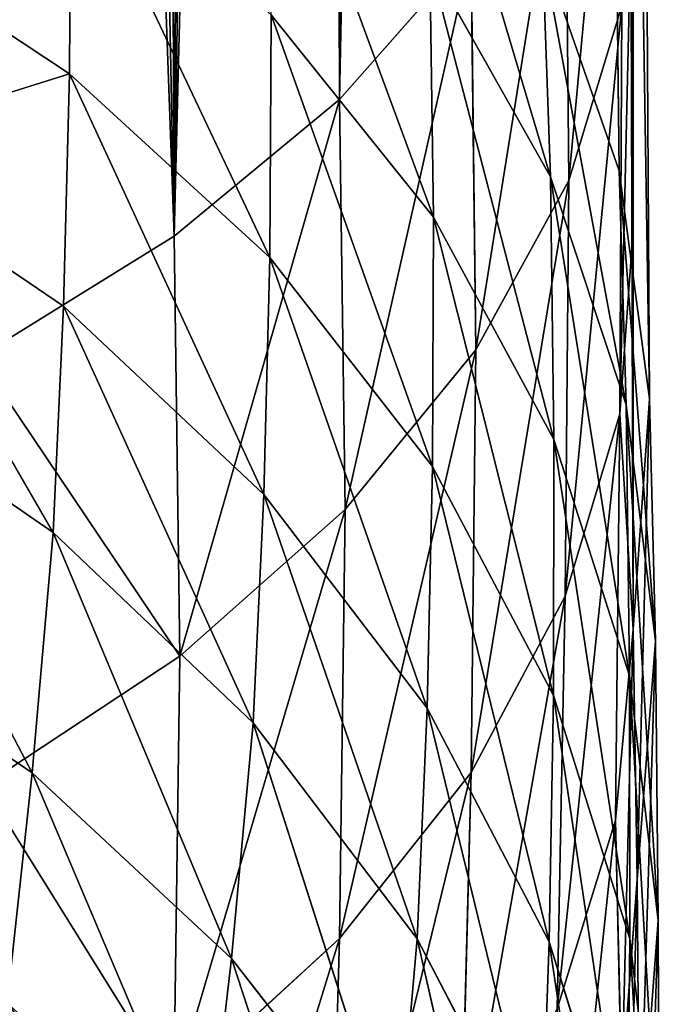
# Model space of a CAD drawing. Extents: x 0 to 21.4, y 0 to 18.7.
# Tile 26 of 256: x 11.7 to 12.3, y 3.3 to 4.3. Entities that reach past the tile are written whole.
import ezdxf

# ---------------------------------------------------------------- set-up
doc = ezdxf.new("R2010")
doc.units = 0
doc.header["$LTSCALE"] = 2.54
doc.layers.get('0').update_dxf_attribs({"color": 13, "linetype": 'CONTINUOUS'})

# ---------------------------------------------------------------- blocks, each defined once
blk = doc.blocks.new('GRUPUJ_36')
at = {"color": 0}
for p, q in [((11.68677, 10.45098, 2.63155), (11.4525, 10.44547, 2.65719)), ((11.68677, 10.45098, 2.63155), (11.4525, 10.44547, 2.65719)), ((11.68677, 10.45098, 2.63155), (11.45828, 10.42271, 2.41429)), ((11.68677, 10.45098, 2.63155), (11.45828, 10.42271, 2.41429)), ((11.95715, 10.45368, 2.57119), (11.68677, 10.45098, 2.63155)), ((11.95715, 10.45368, 2.57119), (11.68677, 10.45098, 2.63155)), ((11.9176, 10.43353, 2.84284), (11.68677, 10.45098, 2.63155)), ((11.9176, 10.43353, 2.84284), (11.68677, 10.45098, 2.63155)), ((11.95715, 10.45368, 2.57119), (11.72048, 10.42584, 2.36396)), ((11.95715, 10.45368, 2.57119), (11.72048, 10.42584, 2.36396)), ((12.21834, 10.45482, 2.48045), (11.95715, 10.45368, 2.57119)), ((12.21834, 10.45482, 2.48045), (11.95715, 10.45368, 2.57119)), ((12.19603, 10.43561, 2.77238), (11.95715, 10.45368, 2.57119)), ((12.19603, 10.43561, 2.77238), (11.95715, 10.45368, 2.57119)), ((12.21834, 10.45482, 2.48045), (11.97489, 10.42613, 2.28639)), ((12.21834, 10.45482, 2.48045), (11.97489, 10.42613, 2.28639)), ((11.4525, 10.44547, 2.65719), (5.57551, 10.41021, 2.59297)), ((11.4525, 10.44547, 2.65719), (5.57551, 10.35234, 2.31832)), ((11.4525, 10.44547, 2.65719), (5.57551, 10.41021, 2.59297)), ((11.4525, 10.44547, 2.65719), (5.57551, 10.35234, 2.31832)), ((11.4525, 10.44547, 2.65719), (11.2319, 10.41597, 2.43421)), ((11.4525, 10.44547, 2.65719), (11.2319, 10.41597, 2.43421)), ((11.67551, 10.42966, 2.87455), (11.4525, 10.44547, 2.65719)), ((11.67551, 10.42966, 2.87455), (11.4525, 10.44547, 2.65719)), ((11.9176, 10.43353, 2.84284), (11.67551, 10.42966, 2.87455)), ((11.9176, 10.43353, 2.84284), (11.67551, 10.42966, 2.87455)), ((12.19603, 10.43561, 2.77238), (11.9176, 10.43353, 2.84284)), ((12.19603, 10.43561, 2.77238), (11.9176, 10.43353, 2.84284)), ((12.11844, 10.41847, 2.98652), (11.9176, 10.43353, 2.84284)), ((12.11844, 10.41847, 2.98652), (11.9176, 10.43353, 2.84284)), ((11.67551, 10.42966, 2.87455), (5.57551, 10.41021, 2.59297)), ((11.67551, 10.42966, 2.87455), (5.57551, 10.41021, 2.59297)), ((10.90248, 10.42966, 2.87455), (11.289, 10.42966, 2.87455)), ((10.90248, 10.42966, 2.87455), (11.289, 10.42966, 2.87455)), ((11.45828, 10.42271, 2.41429), (11.2319, 10.41597, 2.43421)), ((11.45828, 10.42271, 2.41429), (11.2319, 10.41597, 2.43421)), ((11.45828, 10.42271, 2.41429), (11.23775, 10.34939, 2.19643)), ((11.45828, 10.42271, 2.41429), (11.23775, 10.34939, 2.19643)), ((11.289, 10.42966, 2.87455), (11.67551, 10.42966, 2.87455)), ((11.289, 10.42966, 2.87455), (11.67551, 10.42966, 2.87455)), ((11.46687, 10.41654, 3.04597), (11.289, 10.42966, 2.87455)), ((11.46687, 10.41654, 3.04597), (11.289, 10.42966, 2.87455)), ((11.72048, 10.42584, 2.36396), (11.45828, 10.42271, 2.41429)), ((11.72048, 10.42584, 2.36396), (11.45828, 10.42271, 2.41429)), ((11.72048, 10.42584, 2.36396), (11.49184, 10.35278, 2.15577)), ((11.72048, 10.42584, 2.36396), (11.49184, 10.35278, 2.15577)), ((11.86002, 10.41229, 3.03229), (11.67551, 10.42966, 2.87455)), ((11.86002, 10.41229, 3.03229), (11.67551, 10.42966, 2.87455)), ((11.97489, 10.42613, 2.28639), (11.72048, 10.42584, 2.36396)), ((11.97489, 10.42613, 2.28639), (11.72048, 10.42584, 2.36396)), ((11.97489, 10.42613, 2.28639), (11.73952, 10.35237, 2.09129)), ((11.97489, 10.42613, 2.28639), (11.73952, 10.35237, 2.09129)), ((12.21818, 10.42355, 2.18273), (11.97489, 10.42613, 2.28639)), ((12.21818, 10.42355, 2.18273), (11.97489, 10.42613, 2.28639)), ((12.21818, 10.42355, 2.18273), (11.97783, 10.34815, 2.00395)), ((12.21818, 10.42355, 2.18273), (11.97783, 10.34815, 2.00395)), ((11.2319, 10.41597, 2.43421), (5.57551, 10.35234, 2.31832)), ((11.2319, 10.41597, 2.43421), (5.57551, 10.35234, 2.31832)), ((11.2319, 10.41597, 2.43421), (11.01913, 10.34189, 2.2111)), ((11.2319, 10.41597, 2.43421), (11.01913, 10.34189, 2.2111)), ((11.46687, 10.41654, 3.04597), (11.07237, 10.41846, 3.05556)), ((11.24128, 10.36724, 3.23795), (11.07237, 10.41846, 3.05556)), ((11.24128, 10.36724, 3.23795), (11.07237, 10.41846, 3.05556)), ((11.46687, 10.41654, 3.04597), (11.07237, 10.41846, 3.05556)), ((11.6433, 10.36376, 3.21867), (11.46687, 10.41654, 3.04597)), ((11.86002, 10.41229, 3.03229), (11.46687, 10.41654, 3.04597)), ((11.6433, 10.36376, 3.21867), (11.46687, 10.41654, 3.04597)), ((11.86002, 10.41229, 3.03229), (11.46687, 10.41654, 3.04597)), ((12.11844, 10.41847, 2.98652), (11.86002, 10.41229, 3.03229)), ((12.11844, 10.41847, 2.98652), (11.86002, 10.41229, 3.03229)), ((12.04258, 10.3561, 3.1907), (11.86002, 10.41229, 3.03229)), ((12.04258, 10.3561, 3.1907), (11.86002, 10.41229, 3.03229)), ((11.24128, 10.36724, 3.23795), (10.8654, 10.36381, 3.24799)), ((11.24128, 10.36724, 3.23795), (10.8654, 10.36381, 3.24799)), ((11.6433, 10.36376, 3.21867), (11.24128, 10.36724, 3.23795)), ((11.40505, 10.27724, 3.41723), (11.24128, 10.36724, 3.23795)), ((11.40505, 10.27724, 3.41723), (11.24128, 10.36724, 3.23795)), ((11.6433, 10.36376, 3.21867), (11.24128, 10.36724, 3.23795)), ((11.81394, 10.27263, 3.38839), (11.6433, 10.36376, 3.21867)), ((12.04258, 10.3561, 3.1907), (11.6433, 10.36376, 3.21867)), ((11.81394, 10.27263, 3.38839), (11.6433, 10.36376, 3.21867)), ((12.04258, 10.3561, 3.1907), (11.6433, 10.36376, 3.21867)), ((11.23775, 10.34939, 2.19643), (11.01913, 10.34189, 2.2111)), ((11.23775, 10.34939, 2.19643), (11.01913, 10.34189, 2.2111)), ((11.23775, 10.34939, 2.19643), (11.03062, 10.23284, 1.98332)), ((11.23775, 10.34939, 2.19643), (11.03062, 10.23284, 1.98332)), ((11.49184, 10.35278, 2.15577), (11.23775, 10.34939, 2.19643)), ((11.49184, 10.35278, 2.15577), (11.23775, 10.34939, 2.19643)), ((11.49184, 10.35278, 2.15577), (11.27686, 10.23629, 1.95177)), ((11.49184, 10.35278, 2.15577), (11.27686, 10.23629, 1.95177)), ((11.73952, 10.35237, 2.09129), (11.49184, 10.35278, 2.15577)), ((11.73952, 10.35237, 2.09129), (11.49184, 10.35278, 2.15577)), ((11.73952, 10.35237, 2.09129), (11.51802, 10.23535, 1.89998)), ((11.73952, 10.35237, 2.09129), (11.51802, 10.23535, 1.89998)), ((11.97783, 10.34815, 2.00395), (11.73952, 10.35237, 2.09129)), ((11.97783, 10.34815, 2.00395), (11.73952, 10.35237, 2.09129)), ((11.97783, 10.34815, 2.00395), (11.75155, 10.23004, 1.82872)), ((11.97783, 10.34815, 2.00395), (11.75155, 10.23004, 1.82872)), ((12.20388, 10.34019, 1.89508), (11.97783, 10.34815, 2.00395)), ((12.20388, 10.34019, 1.89508), (11.97783, 10.34815, 2.00395)), ((12.20388, 10.34019, 1.89508), (11.9749, 10.22042, 1.73911)), ((12.20388, 10.34019, 1.89508), (11.9749, 10.22042, 1.73911)), ((12.42462, 10.32347, 1.76658), (11.9749, 10.22042, 1.73911)), ((12.42462, 10.32347, 1.76658), (11.9749, 10.22042, 1.73911)), ((11.40505, 10.27724, 3.41723), (11.01839, 10.27269, 3.43163)), ((11.40505, 10.27724, 3.41723), (11.01839, 10.27269, 3.43163)), ((11.16282, 10.14546, 3.60716), (11.01839, 10.27269, 3.43163)), ((11.16282, 10.14546, 3.60716), (11.01839, 10.27269, 3.43163)), ((11.81394, 10.27263, 3.38839), (11.40505, 10.27724, 3.41723)), ((11.81394, 10.27263, 3.38839), (11.40505, 10.27724, 3.41723)), ((11.55966, 10.15069, 3.58898), (11.40505, 10.27724, 3.41723)), ((11.55966, 10.15069, 3.58898), (11.40505, 10.27724, 3.41723)), ((11.97458, 10.14538, 3.55096), (11.81394, 10.27263, 3.38839)), ((12.21868, 10.26247, 3.34588), (11.81394, 10.27263, 3.38839)), ((11.97458, 10.14538, 3.55096), (11.81394, 10.27263, 3.38839)), ((12.21868, 10.26247, 3.34588), (11.81394, 10.27263, 3.38839)), ((11.27686, 10.23629, 1.95177), (11.03062, 10.23284, 1.98332)), ((11.27686, 10.23629, 1.95177), (11.03062, 10.23284, 1.98332)), ((11.27686, 10.23629, 1.95177), (11.08085, 10.07924, 1.75696)), ((11.27686, 10.23629, 1.95177), (11.08085, 10.07924, 1.75696)), ((11.51802, 10.23535, 1.89998), (11.27686, 10.23629, 1.95177)), ((11.51802, 10.23535, 1.89998), (11.27686, 10.23629, 1.95177)), ((11.51802, 10.23535, 1.89998), (11.31586, 10.07797, 1.71714)), ((11.51802, 10.23535, 1.89998), (11.31586, 10.07797, 1.71714)), ((11.75155, 10.23004, 1.82872), (11.51802, 10.23535, 1.89998)), ((11.75155, 10.23004, 1.82872), (11.51802, 10.23535, 1.89998)), ((11.75155, 10.23004, 1.82872), (11.5449, 10.07213, 1.66136)), ((11.75155, 10.23004, 1.82872), (11.5449, 10.07213, 1.66136)), ((11.9749, 10.22042, 1.73911), (11.75155, 10.23004, 1.82872)), ((11.9749, 10.22042, 1.73911), (11.75155, 10.23004, 1.82872)), ((11.9749, 10.22042, 1.73911), (11.5449, 10.07213, 1.66136)), ((11.9749, 10.22042, 1.73911), (11.5449, 10.07213, 1.66136)), ((11.9749, 10.22042, 1.73911), (11.76583, 10.06179, 1.59049)), ((11.9749, 10.22042, 1.73911), (11.76583, 10.06179, 1.59049)), ((12.19916, 10.20074, 1.63281), (11.9749, 10.22042, 1.73911)), ((12.19916, 10.20074, 1.63281), (11.9749, 10.22042, 1.73911)), ((12.19916, 10.20074, 1.63281), (11.76583, 10.06179, 1.59049)), ((12.19916, 10.20074, 1.63281), (11.76583, 10.06179, 1.59049)), ((12.19916, 10.20074, 1.63281), (11.994, 10.04096, 1.50595)), ((12.19916, 10.20074, 1.63281), (11.994, 10.04096, 1.50595)), ((12.40859, 10.17675, 1.51129), (11.994, 10.04096, 1.50595)), ((12.40859, 10.17675, 1.51129), (11.994, 10.04096, 1.50595)), ((11.16282, 10.14546, 3.60716), (5.57551, 10.12797, 3.69745)), ((11.16282, 10.14546, 3.60716), (5.57551, 10.12797, 3.69745)), ((11.55966, 10.15069, 3.58898), (11.16282, 10.14546, 3.60716)), ((11.55966, 10.15069, 3.58898), (11.16282, 10.14546, 3.60716)), ((11.29513, 9.98524, 3.77024), (11.16282, 10.14546, 3.60716)), ((11.29513, 9.98524, 3.77024), (11.16282, 10.14546, 3.60716)), ((11.70129, 9.99071, 3.74898), (11.55966, 10.15069, 3.58898)), ((11.97458, 10.14538, 3.55096), (11.55966, 10.15069, 3.58898)), ((11.97458, 10.14538, 3.55096), (11.55966, 10.15069, 3.58898)), ((11.70129, 9.99071, 3.74898), (11.55966, 10.15069, 3.58898)), ((12.384, 10.13371, 3.49403), (11.97458, 10.14538, 3.55096)), ((12.12128, 9.98517, 3.70236), (11.97458, 10.14538, 3.55096)), ((12.384, 10.13371, 3.49403), (11.97458, 10.14538, 3.55096)), ((12.12128, 9.98517, 3.70236), (11.97458, 10.14538, 3.55096)), ((11.31586, 10.07797, 1.71714), (11.08085, 10.07924, 1.75696)), ((11.31586, 10.07797, 1.71714), (11.08085, 10.07924, 1.75696)), ((11.31586, 10.07797, 1.71714), (11.13801, 9.8841, 1.5473)), ((11.31586, 10.07797, 1.71714), (11.13801, 9.8841, 1.5473)), ((11.5449, 10.07213, 1.66136), (11.31586, 10.07797, 1.71714)), ((11.5449, 10.07213, 1.66136), (11.31586, 10.07797, 1.71714)), ((11.5449, 10.07213, 1.66136), (11.36297, 9.8783, 1.50599)), ((11.5449, 10.07213, 1.66136), (11.36297, 9.8783, 1.50599)), ((11.76583, 10.06179, 1.59049), (11.5449, 10.07213, 1.66136)), ((11.76583, 10.06179, 1.59049), (11.5449, 10.07213, 1.66136)), ((11.76583, 10.06179, 1.59049), (11.36297, 9.8783, 1.50599)), ((11.76583, 10.06179, 1.59049), (11.36297, 9.8783, 1.50599)), ((11.76583, 10.06179, 1.59049), (11.58181, 9.86821, 1.45289)), ((11.76583, 10.06179, 1.59049), (11.58181, 9.86821, 1.45289)), ((11.994, 10.04096, 1.50595), (11.76583, 10.06179, 1.59049)), ((11.994, 10.04096, 1.50595), (11.76583, 10.06179, 1.59049)), ((11.994, 10.04096, 1.50595), (11.58181, 9.86821, 1.45289)), ((11.994, 10.04096, 1.50595), (11.58181, 9.86821, 1.45289)), ((11.994, 10.04096, 1.50595), (11.81419, 9.84807, 1.38912)), ((11.994, 10.04096, 1.50595), (11.81419, 9.84807, 1.38912)), ((12.21011, 10.01564, 1.40887), (11.994, 10.04096, 1.50595)), ((12.21011, 10.01564, 1.40887), (11.994, 10.04096, 1.50595)), ((12.21011, 10.01564, 1.40887), (11.81419, 9.84807, 1.38912)), ((12.21011, 10.01564, 1.40887), (11.81419, 9.84807, 1.38912)), ((11.29513, 9.98524, 3.77024), (5.57551, 9.96699, 3.8645)), ((11.29513, 9.98524, 3.77024), (5.57551, 9.96699, 3.8645)), ((11.70129, 9.99071, 3.74898), (11.29513, 9.98524, 3.77024)), ((11.70129, 9.99071, 3.74898), (11.29513, 9.98524, 3.77024)), ((11.41207, 9.79599, 3.91688), (11.29513, 9.98524, 3.77024)), ((11.41207, 9.79599, 3.91688), (11.29513, 9.98524, 3.77024)), ((11.82647, 9.80122, 3.89329), (11.70129, 9.99071, 3.74898)), ((12.12128, 9.98517, 3.70236), (11.70129, 9.99071, 3.74898)), ((12.12128, 9.98517, 3.70236), (11.70129, 9.99071, 3.74898)), ((11.82647, 9.80122, 3.89329), (11.70129, 9.99071, 3.74898)), ((11.13801, 9.8841, 1.5473), (10.90862, 9.8855, 1.57615)), ((11.13801, 9.8841, 1.5473), (10.90862, 9.8855, 1.57615)), ((11.13801, 9.8841, 1.5473), (10.98884, 9.6585, 1.39462)), ((11.13801, 9.8841, 1.5473), (10.98884, 9.6585, 1.39462)), ((11.36297, 9.8783, 1.50599), (11.13801, 9.8841, 1.5473)), ((11.36297, 9.8783, 1.50599), (11.13801, 9.8841, 1.5473)), ((11.36297, 9.8783, 1.50599), (11.21025, 9.65334, 1.36643)), ((11.36297, 9.8783, 1.50599), (11.21025, 9.65334, 1.36643)), ((11.58181, 9.86821, 1.45289), (11.36297, 9.8783, 1.50599)), ((11.58181, 9.86821, 1.45289), (11.36297, 9.8783, 1.50599)), ((11.58181, 9.86821, 1.45289), (11.21025, 9.65334, 1.36643)), ((11.58181, 9.86821, 1.45289), (11.21025, 9.65334, 1.36643)), ((11.58181, 9.86821, 1.45289), (11.42738, 9.64444, 1.32968)), ((11.58181, 9.86821, 1.45289), (11.42738, 9.64444, 1.32968)), ((11.81419, 9.84807, 1.38912), (11.58181, 9.86821, 1.45289)), ((11.81419, 9.84807, 1.38912), (11.58181, 9.86821, 1.45289)), ((11.81419, 9.84807, 1.38912), (11.42738, 9.64444, 1.32968)), ((11.81419, 9.84807, 1.38912), (11.42738, 9.64444, 1.32968)), ((11.81419, 9.84807, 1.38912), (11.66416, 9.62681, 1.28521)), ((11.81419, 9.84807, 1.38912), (11.66416, 9.62681, 1.28521)), ((12.03723, 9.82363, 1.31554), (11.81419, 9.84807, 1.38912)), ((12.03723, 9.82363, 1.31554), (11.81419, 9.84807, 1.38912))]:
    blk.add_line(p, q, dxfattribs=at)
mesh = blk.add_polyface(dxfattribs=at)
corners = [(11.2319, 10.41597, 2.43421), (11.68677, 10.45098, 2.63155), (11.45828, 10.42271, 2.41429), (11.4525, 10.44547, 2.65719)]
mesh.append_faces([[corners[k] for k in face] for face in [(0, 1, 2), (1, 0, 3)]], dxfattribs={"vtx0": -1, "color": 0})
mesh = blk.add_polyface(dxfattribs=at)
corners = [(11.4525, 10.44547, 2.65719), (11.9176, 10.43353, 2.84284), (11.68677, 10.45098, 2.63155), (11.67551, 10.42966, 2.87455)]
mesh.append_faces([[corners[k] for k in face] for face in [(0, 1, 2), (1, 0, 3)]], dxfattribs={"vtx0": -1, "color": 0})
mesh = blk.add_polyface(dxfattribs=at)
corners = [(11.45828, 10.42271, 2.41429), (11.95715, 10.45368, 2.57119), (11.72048, 10.42584, 2.36396), (11.68677, 10.45098, 2.63155)]
mesh.append_faces([[corners[k] for k in face] for face in [(0, 1, 2), (1, 0, 3)]], dxfattribs={"vtx0": -1, "color": 0})
mesh = blk.add_polyface(dxfattribs=at)
corners = [(11.68677, 10.45098, 2.63155), (12.19603, 10.43561, 2.77238), (11.95715, 10.45368, 2.57119), (11.9176, 10.43353, 2.84284)]
mesh.append_faces([[corners[k] for k in face] for face in [(0, 1, 2), (1, 0, 3)]], dxfattribs={"vtx0": -1, "color": 0})
mesh = blk.add_polyface(dxfattribs=at)
corners = [(11.72048, 10.42584, 2.36396), (12.21834, 10.45482, 2.48045), (11.97489, 10.42613, 2.28639), (11.95715, 10.45368, 2.57119)]
mesh.append_faces([[corners[k] for k in face] for face in [(0, 1, 2), (1, 0, 3)]], dxfattribs={"vtx0": -1, "color": 0})
mesh = blk.add_polyface(dxfattribs=at)
corners = [(11.95715, 10.45368, 2.57119), (12.46388, 10.43774, 2.66871), (12.21834, 10.45482, 2.48045), (12.19603, 10.43561, 2.77238)]
mesh.append_faces([[corners[k] for k in face] for face in [(0, 1, 2), (1, 0, 3)]], dxfattribs={"vtx0": -1, "color": 0})
mesh = blk.add_polyface(dxfattribs=at)
corners = [(11.97489, 10.42613, 2.28639), (12.46668, 10.45438, 2.36066), (12.21818, 10.42355, 2.18273), (12.21834, 10.45482, 2.48045)]
mesh.append_faces([[corners[k] for k in face] for face in [(0, 1, 2), (1, 0, 3)]], dxfattribs={"vtx0": -1, "color": 0})
mesh = blk.add_polyface(dxfattribs=at)
corners = [(11.4525, 10.44547, 2.65719), (5.57551, 10.35234, 2.31832), (5.57551, 10.41021, 2.59297)]
mesh.append_faces([[corners[k] for k in face] for face in [(0, 1, 2)]], dxfattribs={"color": 0})
mesh = blk.add_polyface(dxfattribs=at)
corners = [(11.67551, 10.42966, 2.87455), (11.4525, 10.44547, 2.65719), (5.57551, 10.41021, 2.59297)]
mesh.append_faces([[corners[k] for k in face] for face in [(0, 1, 2)]], dxfattribs={"color": 0})
mesh = blk.add_polyface(dxfattribs=at)
corners = [(11.4525, 10.44547, 2.65719), (11.2319, 10.41597, 2.43421), (5.57551, 10.35234, 2.31832)]
mesh.append_faces([[corners[k] for k in face] for face in [(0, 1, 2)]], dxfattribs={"color": 0})
mesh = blk.add_polyface(dxfattribs=at)
corners = [(11.67551, 10.42966, 2.87455), (12.11844, 10.41847, 2.98652), (11.9176, 10.43353, 2.84284), (11.86002, 10.41229, 3.03229)]
mesh.append_faces([[corners[k] for k in face] for face in [(0, 1, 2), (1, 0, 3)]], dxfattribs={"vtx0": -1, "color": 0})
mesh = blk.add_polyface(dxfattribs=at)
corners = [(11.9176, 10.43353, 2.84284), (12.40889, 10.42092, 2.90096), (12.19603, 10.43561, 2.77238), (12.11844, 10.41847, 2.98652)]
mesh.append_faces([[corners[k] for k in face] for face in [(0, 1, 2), (1, 0, 3)]], dxfattribs={"vtx0": -1, "color": 0})
mesh = blk.add_polyface(dxfattribs=at)
corners = [(5.57551, 10.42966, 2.87455), (11.289, 10.42966, 2.87455), (5.57551, 10.41021, 2.59297), (10.90248, 10.42966, 2.87455), (10.5489, 10.42966, 2.87455), (11.67551, 10.42966, 2.87455)]
mesh.append_faces([[corners[k] for k in face] for face in [(3, 0, 4)]], dxfattribs={"vtx0": -1, "color": 0})
mesh.append_faces([[corners[k] for k in face] for face in [(0, 1, 2), (1, 0, 3)]], dxfattribs={"vtx0": -1, "vtx1": -1, "color": 0})
mesh.append_faces([[corners[k] for k in face] for face in [(5, 2, 1)]], dxfattribs={"vtx1": -1, "color": 0})
mesh = blk.add_polyface(dxfattribs=at)
corners = [(10.90248, 10.42966, 2.87455), (11.46687, 10.41654, 3.04597), (11.289, 10.42966, 2.87455), (11.07237, 10.41846, 3.05556)]
mesh.append_faces([[corners[k] for k in face] for face in [(0, 1, 2), (1, 0, 3)]], dxfattribs={"vtx0": -1, "color": 0})
mesh = blk.add_polyface(dxfattribs=at)
corners = [(11.01913, 10.34189, 2.2111), (11.45828, 10.42271, 2.41429), (11.23775, 10.34939, 2.19643), (11.2319, 10.41597, 2.43421)]
mesh.append_faces([[corners[k] for k in face] for face in [(0, 1, 2), (1, 0, 3)]], dxfattribs={"vtx0": -1, "color": 0})
mesh = blk.add_polyface(dxfattribs=at)
corners = [(11.23775, 10.34939, 2.19643), (11.72048, 10.42584, 2.36396), (11.49184, 10.35278, 2.15577), (11.45828, 10.42271, 2.41429)]
mesh.append_faces([[corners[k] for k in face] for face in [(0, 1, 2), (1, 0, 3)]], dxfattribs={"vtx0": -1, "color": 0})
mesh = blk.add_polyface(dxfattribs=at)
corners = [(11.46687, 10.41654, 3.04597), (11.67551, 10.42966, 2.87455), (11.289, 10.42966, 2.87455), (11.86002, 10.41229, 3.03229)]
mesh.append_faces([[corners[k] for k in face] for face in [(0, 1, 2), (1, 0, 3)]], dxfattribs={"vtx0": -1, "color": 0})
mesh = blk.add_polyface(dxfattribs=at)
corners = [(11.49184, 10.35278, 2.15577), (11.97489, 10.42613, 2.28639), (11.73952, 10.35237, 2.09129), (11.72048, 10.42584, 2.36396)]
mesh.append_faces([[corners[k] for k in face] for face in [(0, 1, 2), (1, 0, 3)]], dxfattribs={"vtx0": -1, "color": 0})
mesh = blk.add_polyface(dxfattribs=at)
corners = [(11.73952, 10.35237, 2.09129), (12.21818, 10.42355, 2.18273), (11.97783, 10.34815, 2.00395), (11.97489, 10.42613, 2.28639)]
mesh.append_faces([[corners[k] for k in face] for face in [(0, 1, 2), (1, 0, 3)]], dxfattribs={"vtx0": -1, "color": 0})
mesh = blk.add_polyface(dxfattribs=at)
corners = [(11.97783, 10.34815, 2.00395), (12.44713, 10.41814, 2.05455), (12.20388, 10.34019, 1.89508), (12.21818, 10.42355, 2.18273)]
mesh.append_faces([[corners[k] for k in face] for face in [(0, 1, 2), (1, 0, 3)]], dxfattribs={"vtx0": -1, "color": 0})
mesh = blk.add_polyface(dxfattribs=at)
corners = [(5.57551, 10.35234, 2.31832), (11.01913, 10.34189, 2.2111), (5.57551, 10.25749, 2.05737), (11.2319, 10.41597, 2.43421)]
mesh.append_faces([[corners[k] for k in face] for face in [(0, 1, 2), (1, 0, 3)]], dxfattribs={"vtx0": -1, "color": 0})
mesh = blk.add_polyface(dxfattribs=at)
corners = [(10.7076, 10.41656, 3.06076), (11.24128, 10.36724, 3.23795), (11.07237, 10.41846, 3.05556), (10.8654, 10.36381, 3.24799)]
mesh.append_faces([[corners[k] for k in face] for face in [(0, 1, 2), (1, 0, 3)]], dxfattribs={"vtx0": -1, "color": 0})
mesh = blk.add_polyface(dxfattribs=at)
corners = [(11.07237, 10.41846, 3.05556), (11.6433, 10.36376, 3.21867), (11.46687, 10.41654, 3.04597), (11.24128, 10.36724, 3.23795)]
mesh.append_faces([[corners[k] for k in face] for face in [(0, 1, 2), (1, 0, 3)]], dxfattribs={"vtx0": -1, "color": 0})
mesh = blk.add_polyface(dxfattribs=at)
corners = [(11.46687, 10.41654, 3.04597), (12.04258, 10.3561, 3.1907), (11.86002, 10.41229, 3.03229), (11.6433, 10.36376, 3.21867)]
mesh.append_faces([[corners[k] for k in face] for face in [(0, 1, 2), (1, 0, 3)]], dxfattribs={"vtx0": -1, "color": 0})
mesh = blk.add_polyface(dxfattribs=at)
corners = [(11.86002, 10.41229, 3.03229), (12.31833, 10.36404, 3.12994), (12.11844, 10.41847, 2.98652), (12.04258, 10.3561, 3.1907)]
mesh.append_faces([[corners[k] for k in face] for face in [(0, 1, 2), (1, 0, 3)]], dxfattribs={"vtx0": -1, "color": 0})
mesh = blk.add_polyface(dxfattribs=at)
corners = [(10.8654, 10.36381, 3.24799), (11.40505, 10.27724, 3.41723), (11.24128, 10.36724, 3.23795), (11.01839, 10.27269, 3.43163)]
mesh.append_faces([[corners[k] for k in face] for face in [(0, 1, 2), (1, 0, 3)]], dxfattribs={"vtx0": -1, "color": 0})
mesh = blk.add_polyface(dxfattribs=at)
corners = [(11.24128, 10.36724, 3.23795), (11.81394, 10.27263, 3.38839), (11.6433, 10.36376, 3.21867), (11.40505, 10.27724, 3.41723)]
mesh.append_faces([[corners[k] for k in face] for face in [(0, 1, 2), (1, 0, 3)]], dxfattribs={"vtx0": -1, "color": 0})
mesh = blk.add_polyface(dxfattribs=at)
corners = [(11.6433, 10.36376, 3.21867), (12.21868, 10.26247, 3.34588), (12.04258, 10.3561, 3.1907), (11.81394, 10.27263, 3.38839)]
mesh.append_faces([[corners[k] for k in face] for face in [(0, 1, 2), (1, 0, 3)]], dxfattribs={"vtx0": -1, "color": 0})
mesh = blk.add_polyface(dxfattribs=at)
corners = [(10.81943, 10.22505, 1.99335), (11.23775, 10.34939, 2.19643), (11.03062, 10.23284, 1.98332), (11.01913, 10.34189, 2.2111)]
mesh.append_faces([[corners[k] for k in face] for face in [(0, 1, 2), (1, 0, 3)]], dxfattribs={"vtx0": -1, "color": 0})
mesh = blk.add_polyface(dxfattribs=at)
corners = [(11.03062, 10.23284, 1.98332), (11.49184, 10.35278, 2.15577), (11.27686, 10.23629, 1.95177), (11.23775, 10.34939, 2.19643)]
mesh.append_faces([[corners[k] for k in face] for face in [(0, 1, 2), (1, 0, 3)]], dxfattribs={"vtx0": -1, "color": 0})
mesh = blk.add_polyface(dxfattribs=at)
corners = [(11.27686, 10.23629, 1.95177), (11.73952, 10.35237, 2.09129), (11.51802, 10.23535, 1.89998), (11.49184, 10.35278, 2.15577)]
mesh.append_faces([[corners[k] for k in face] for face in [(0, 1, 2), (1, 0, 3)]], dxfattribs={"vtx0": -1, "color": 0})
mesh = blk.add_polyface(dxfattribs=at)
corners = [(11.51802, 10.23535, 1.89998), (11.97783, 10.34815, 2.00395), (11.75155, 10.23004, 1.82872), (11.73952, 10.35237, 2.09129)]
mesh.append_faces([[corners[k] for k in face] for face in [(0, 1, 2), (1, 0, 3)]], dxfattribs={"vtx0": -1, "color": 0})
mesh = blk.add_polyface(dxfattribs=at)
corners = [(11.75155, 10.23004, 1.82872), (12.20388, 10.34019, 1.89508), (11.9749, 10.22042, 1.73911), (11.97783, 10.34815, 2.00395)]
mesh.append_faces([[corners[k] for k in face] for face in [(0, 1, 2), (1, 0, 3)]], dxfattribs={"vtx0": -1, "color": 0})
mesh = blk.add_polyface(dxfattribs=at)
corners = [(12.20388, 10.34019, 1.89508), (12.42462, 10.32347, 1.76658), (11.9749, 10.22042, 1.73911)]
mesh.append_faces([[corners[k] for k in face] for face in [(0, 1, 2)]], dxfattribs={"color": 0})
mesh = blk.add_polyface(dxfattribs=at)
corners = [(12.42462, 10.32347, 1.76658), (12.19916, 10.20074, 1.63281), (11.9749, 10.22042, 1.73911)]
mesh.append_faces([[corners[k] for k in face] for face in [(0, 1, 2)]], dxfattribs={"color": 0})
mesh = blk.add_polyface(dxfattribs=at)
corners = [(5.57551, 10.25749, 3.51014), (11.16282, 10.14546, 3.60716), (11.01839, 10.27269, 3.43163), (5.57551, 10.19273, 3.6038), (5.57551, 10.12797, 3.69745)]
mesh.append_faces([[corners[k] for k in face] for face in [(0, 1, 2), (1, 3, 4)]], dxfattribs={"vtx0": -1, "color": 0})
mesh.append_faces([[corners[k] for k in face] for face in [(1, 0, 3)]], dxfattribs={"vtx0": -1, "vtx2": -1, "color": 0})
mesh = blk.add_polyface(dxfattribs=at)
corners = [(11.01839, 10.27269, 3.43163), (11.55966, 10.15069, 3.58898), (11.40505, 10.27724, 3.41723), (11.16282, 10.14546, 3.60716)]
mesh.append_faces([[corners[k] for k in face] for face in [(0, 1, 2), (1, 0, 3)]], dxfattribs={"vtx0": -1, "color": 0})
mesh = blk.add_polyface(dxfattribs=at)
corners = [(11.40505, 10.27724, 3.41723), (11.97458, 10.14538, 3.55096), (11.81394, 10.27263, 3.38839), (11.55966, 10.15069, 3.58898)]
mesh.append_faces([[corners[k] for k in face] for face in [(0, 1, 2), (1, 0, 3)]], dxfattribs={"vtx0": -1, "color": 0})
mesh = blk.add_polyface(dxfattribs=at)
corners = [(11.81394, 10.27263, 3.38839), (12.384, 10.13371, 3.49403), (12.21868, 10.26247, 3.34588), (11.97458, 10.14538, 3.55096)]
mesh.append_faces([[corners[k] for k in face] for face in [(0, 1, 2), (1, 0, 3)]], dxfattribs={"vtx0": -1, "color": 0})
mesh = blk.add_polyface(dxfattribs=at)
corners = [(10.84198, 10.07592, 1.78022), (11.27686, 10.23629, 1.95177), (11.08085, 10.07924, 1.75696), (11.03062, 10.23284, 1.98332)]
mesh.append_faces([[corners[k] for k in face] for face in [(0, 1, 2), (1, 0, 3)]], dxfattribs={"vtx0": -1, "color": 0})
mesh = blk.add_polyface(dxfattribs=at)
corners = [(11.08085, 10.07924, 1.75696), (11.51802, 10.23535, 1.89998), (11.31586, 10.07797, 1.71714), (11.27686, 10.23629, 1.95177)]
mesh.append_faces([[corners[k] for k in face] for face in [(0, 1, 2), (1, 0, 3)]], dxfattribs={"vtx0": -1, "color": 0})
mesh = blk.add_polyface(dxfattribs=at)
corners = [(11.31586, 10.07797, 1.71714), (11.75155, 10.23004, 1.82872), (11.5449, 10.07213, 1.66136), (11.51802, 10.23535, 1.89998)]
mesh.append_faces([[corners[k] for k in face] for face in [(0, 1, 2), (1, 0, 3)]], dxfattribs={"vtx0": -1, "color": 0})
mesh = blk.add_polyface(dxfattribs=at)
corners = [(11.75155, 10.23004, 1.82872), (11.9749, 10.22042, 1.73911), (11.5449, 10.07213, 1.66136)]
mesh.append_faces([[corners[k] for k in face] for face in [(0, 1, 2)]], dxfattribs={"color": 0})
mesh = blk.add_polyface(dxfattribs=at)
corners = [(11.9749, 10.22042, 1.73911), (11.76583, 10.06179, 1.59049), (11.5449, 10.07213, 1.66136)]
mesh.append_faces([[corners[k] for k in face] for face in [(0, 1, 2)]], dxfattribs={"color": 0})
mesh = blk.add_polyface(dxfattribs=at)
corners = [(11.9749, 10.22042, 1.73911), (12.19916, 10.20074, 1.63281), (11.76583, 10.06179, 1.59049)]
mesh.append_faces([[corners[k] for k in face] for face in [(0, 1, 2)]], dxfattribs={"color": 0})
mesh = blk.add_polyface(dxfattribs=at)
corners = [(12.19916, 10.20074, 1.63281), (11.994, 10.04096, 1.50595), (11.76583, 10.06179, 1.59049)]
mesh.append_faces([[corners[k] for k in face] for face in [(0, 1, 2)]], dxfattribs={"color": 0})
mesh = blk.add_polyface(dxfattribs=at)
corners = [(12.19916, 10.20074, 1.63281), (12.40859, 10.17675, 1.51129), (11.994, 10.04096, 1.50595)]
mesh.append_faces([[corners[k] for k in face] for face in [(0, 1, 2)]], dxfattribs={"color": 0})
mesh = blk.add_polyface(dxfattribs=at)
corners = [(12.40859, 10.17675, 1.51129), (12.21011, 10.01564, 1.40887), (11.994, 10.04096, 1.50595)]
mesh.append_faces([[corners[k] for k in face] for face in [(0, 1, 2)]], dxfattribs={"color": 0})
mesh = blk.add_polyface(dxfattribs=at)
corners = [(5.57551, 10.12797, 3.69745), (11.29513, 9.98524, 3.77024), (11.16282, 10.14546, 3.60716), (5.57551, 10.06646, 3.76128), (5.57551, 10.01673, 3.81289), (5.57551, 9.96699, 3.8645)]
mesh.append_faces([[corners[k] for k in face] for face in [(0, 1, 2), (1, 4, 5)]], dxfattribs={"vtx0": -1, "color": 0})
mesh.append_faces([[corners[k] for k in face] for face in [(1, 0, 3), (1, 3, 4)]], dxfattribs={"vtx0": -1, "vtx2": -1, "color": 0})
mesh = blk.add_polyface(dxfattribs=at)
corners = [(11.16282, 10.14546, 3.60716), (11.70129, 9.99071, 3.74898), (11.55966, 10.15069, 3.58898), (11.29513, 9.98524, 3.77024)]
mesh.append_faces([[corners[k] for k in face] for face in [(0, 1, 2), (1, 0, 3)]], dxfattribs={"vtx0": -1, "color": 0})
mesh = blk.add_polyface(dxfattribs=at)
corners = [(11.55966, 10.15069, 3.58898), (12.12128, 9.98517, 3.70236), (11.97458, 10.14538, 3.55096), (11.70129, 9.99071, 3.74898)]
mesh.append_faces([[corners[k] for k in face] for face in [(0, 1, 2), (1, 0, 3)]], dxfattribs={"vtx0": -1, "color": 0})
mesh = blk.add_polyface(dxfattribs=at)
corners = [(11.97458, 10.14538, 3.55096), (12.53447, 9.97298, 3.63148), (12.384, 10.13371, 3.49403), (12.12128, 9.98517, 3.70236)]
mesh.append_faces([[corners[k] for k in face] for face in [(0, 1, 2), (1, 0, 3)]], dxfattribs={"vtx0": -1, "color": 0})
mesh = blk.add_polyface(dxfattribs=at)
corners = [(10.90862, 9.8855, 1.57615), (11.31586, 10.07797, 1.71714), (11.13801, 9.8841, 1.5473), (11.08085, 10.07924, 1.75696)]
mesh.append_faces([[corners[k] for k in face] for face in [(0, 1, 2), (1, 0, 3)]], dxfattribs={"vtx0": -1, "color": 0})
mesh = blk.add_polyface(dxfattribs=at)
corners = [(11.13801, 9.8841, 1.5473), (11.5449, 10.07213, 1.66136), (11.36297, 9.8783, 1.50599), (11.31586, 10.07797, 1.71714)]
mesh.append_faces([[corners[k] for k in face] for face in [(0, 1, 2), (1, 0, 3)]], dxfattribs={"vtx0": -1, "color": 0})
mesh = blk.add_polyface(dxfattribs=at)
corners = [(11.5449, 10.07213, 1.66136), (11.76583, 10.06179, 1.59049), (11.36297, 9.8783, 1.50599)]
mesh.append_faces([[corners[k] for k in face] for face in [(0, 1, 2)]], dxfattribs={"color": 0})
mesh = blk.add_polyface(dxfattribs=at)
corners = [(11.76583, 10.06179, 1.59049), (11.58181, 9.86821, 1.45289), (11.36297, 9.8783, 1.50599)]
mesh.append_faces([[corners[k] for k in face] for face in [(0, 1, 2)]], dxfattribs={"color": 0})
mesh = blk.add_polyface(dxfattribs=at)
corners = [(11.994, 10.04096, 1.50595), (11.58181, 9.86821, 1.45289), (11.76583, 10.06179, 1.59049)]
mesh.append_faces([[corners[k] for k in face] for face in [(0, 1, 2)]], dxfattribs={"color": 0})
mesh = blk.add_polyface(dxfattribs=at)
corners = [(11.994, 10.04096, 1.50595), (11.81419, 9.84807, 1.38912), (11.58181, 9.86821, 1.45289)]
mesh.append_faces([[corners[k] for k in face] for face in [(0, 1, 2)]], dxfattribs={"color": 0})
mesh = blk.add_polyface(dxfattribs=at)
corners = [(12.21011, 10.01564, 1.40887), (11.81419, 9.84807, 1.38912), (11.994, 10.04096, 1.50595)]
mesh.append_faces([[corners[k] for k in face] for face in [(0, 1, 2)]], dxfattribs={"color": 0})
mesh = blk.add_polyface(dxfattribs=at)
corners = [(12.21011, 10.01564, 1.40887), (12.03723, 9.82363, 1.31554), (11.81419, 9.84807, 1.38912)]
mesh.append_faces([[corners[k] for k in face] for face in [(0, 1, 2)]], dxfattribs={"color": 0})
mesh = blk.add_polyface(dxfattribs=at)
corners = [(12.03723, 9.82363, 1.31554), (12.28154, 10.01183, 1.35279), (12.10709, 9.81989, 1.27198), (12.21011, 10.01564, 1.40887)]
mesh.append_faces([[corners[k] for k in face] for face in [(0, 1, 2), (1, 0, 3)]], dxfattribs={"vtx0": -1, "color": 0})
mesh = blk.add_polyface(dxfattribs=at)
corners = [(5.57551, 9.87197, 3.93642), (11.29513, 9.98524, 3.77024), (5.57551, 9.96699, 3.8645), (5.57551, 9.7785, 4.00718), (11.41207, 9.79599, 3.91688)]
mesh.append_faces([[corners[k] for k in face] for face in [(0, 1, 2), (1, 3, 4)]], dxfattribs={"vtx0": -1, "color": 0})
mesh.append_faces([[corners[k] for k in face] for face in [(1, 0, 3)]], dxfattribs={"vtx0": -1, "vtx2": -1, "color": 0})
mesh = blk.add_polyface(dxfattribs=at)
corners = [(11.41207, 9.79599, 3.91688), (11.70129, 9.99071, 3.74898), (11.29513, 9.98524, 3.77024), (11.82647, 9.80122, 3.89329)]
mesh.append_faces([[corners[k] for k in face] for face in [(0, 1, 2), (1, 0, 3)]], dxfattribs={"vtx0": -1, "color": 0})
mesh = blk.add_polyface(dxfattribs=at)
corners = [(11.82647, 9.80122, 3.89329), (12.12128, 9.98517, 3.70236), (11.70129, 9.99071, 3.74898), (12.25042, 9.79591, 3.83889)]
mesh.append_faces([[corners[k] for k in face] for face in [(0, 1, 2), (1, 0, 3)]], dxfattribs={"vtx0": -1, "color": 0})
mesh = blk.add_polyface(dxfattribs=at)
corners = [(10.90862, 9.8855, 1.57615), (10.98884, 9.6585, 1.39462), (10.76441, 9.65984, 1.4138), (11.13801, 9.8841, 1.5473)]
mesh.append_faces([[corners[k] for k in face] for face in [(0, 1, 2), (1, 0, 3)]], dxfattribs={"vtx0": -1, "color": 0})
mesh = blk.add_polyface(dxfattribs=at)
corners = [(11.13801, 9.8841, 1.5473), (11.21025, 9.65334, 1.36643), (10.98884, 9.6585, 1.39462), (11.36297, 9.8783, 1.50599)]
mesh.append_faces([[corners[k] for k in face] for face in [(0, 1, 2), (1, 0, 3)]], dxfattribs={"vtx0": -1, "color": 0})
mesh = blk.add_polyface(dxfattribs=at)
corners = [(11.58181, 9.86821, 1.45289), (11.21025, 9.65334, 1.36643), (11.36297, 9.8783, 1.50599)]
mesh.append_faces([[corners[k] for k in face] for face in [(0, 1, 2)]], dxfattribs={"color": 0})
mesh = blk.add_polyface(dxfattribs=at)
corners = [(11.58181, 9.86821, 1.45289), (11.42738, 9.64444, 1.32968), (11.21025, 9.65334, 1.36643)]
mesh.append_faces([[corners[k] for k in face] for face in [(0, 1, 2)]], dxfattribs={"color": 0})
mesh = blk.add_polyface(dxfattribs=at)
corners = [(11.81419, 9.84807, 1.38912), (11.42738, 9.64444, 1.32968), (11.58181, 9.86821, 1.45289)]
mesh.append_faces([[corners[k] for k in face] for face in [(0, 1, 2)]], dxfattribs={"color": 0})
mesh = blk.add_polyface(dxfattribs=at)
corners = [(11.81419, 9.84807, 1.38912), (11.66416, 9.62681, 1.28521), (11.42738, 9.64444, 1.32968)]
mesh.append_faces([[corners[k] for k in face] for face in [(0, 1, 2)]], dxfattribs={"color": 0})
mesh = blk.add_polyface(dxfattribs=at)
corners = [(12.03723, 9.82363, 1.31554), (11.66416, 9.62681, 1.28521), (11.81419, 9.84807, 1.38912)]
mesh.append_faces([[corners[k] for k in face] for face in [(0, 1, 2)]], dxfattribs={"color": 0})
blk = doc.blocks.new('GRUPUJ_37')
at = {"color": 0}
blk.add_blockref('GRUPUJ_36', (0, 0, -0.61175), dxfattribs=at)
blk = doc.blocks.new('KOMPONENT_7')
at = {"color": 253, "rotation": 270.0000000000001}
blk.add_blockref('GRUPUJ_37', (1.85, 15.38405, 1.11856), dxfattribs=at)

msp = doc.modelspace()

# ---------------------------------------------------------------- block references
at = {"color": 0}
msp.add_blockref('KOMPONENT_7', (0, 0), dxfattribs=at)

doc.saveas('drawing.dxf')
